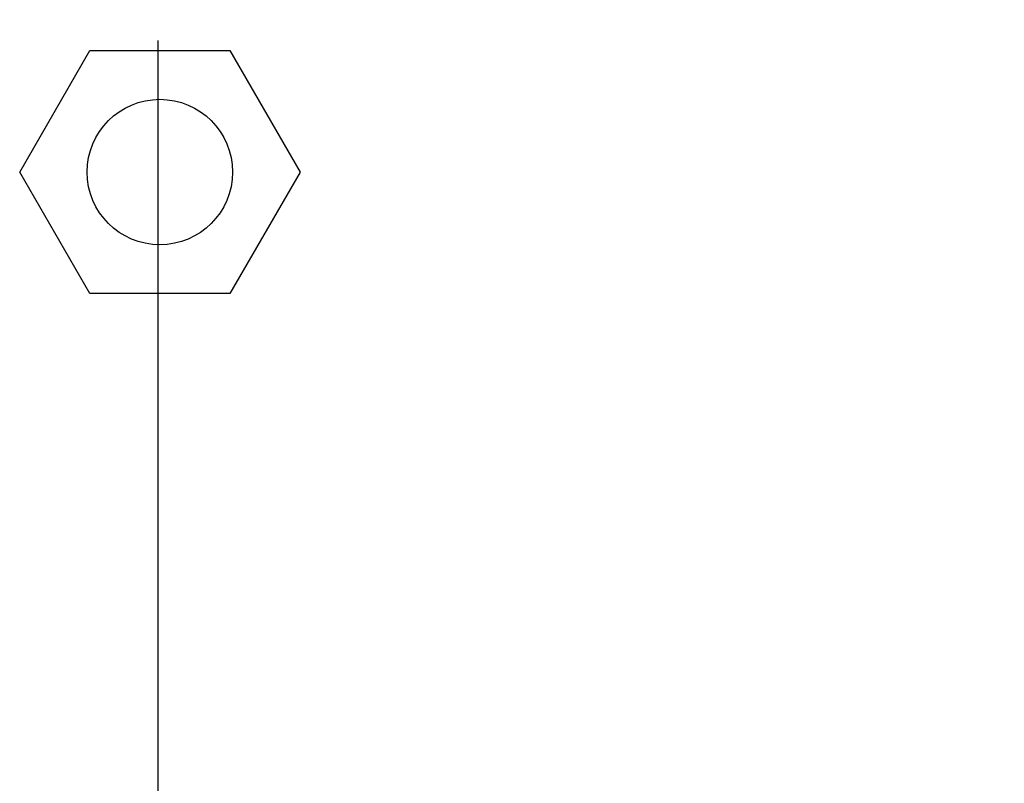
# Model space of a CAD drawing. Header units: inches. Extents: x 0 to 34, y 0 to 22.
# Tile 47 of 54: x 26.731 to 27.11, y 14.278 to 14.572. Entities that reach past the tile are written whole.
import ezdxf

# ---------------------------------------------------------------- set-up
doc = ezdxf.new("R2010")
doc.units = ezdxf.units.IN
doc.header["$LTSCALE"] = 1.87
doc.header["$MEASUREMENT"] = 0
doc.layers.get('0').update_dxf_attribs({"linetype": 'CONTINUOUS'})
doc.layers.add('DIMENSIONS', color=7, linetype='CONTINUOUS')
doc.styles.get("Standard").update_dxf_attribs({"font": 'txt', "width": 0.8})
doc.dimstyles.new('DIMSTYLE_2', dxfattribs={"dimtxt": 0.125, "dimasz": 0.18, "dimexe": 0.18, "dimexo": 0.0625, "dimgap": 0.09, "dimtad": 0, "dimtih": 1, "dimtoh": 1, "dimlfac": 2, "dimzin": 4, "dimdsep": 46, "dimtxsty": 'STANDARD', "dimblk": '_FILLED', "dimblk1": '_FILLED', "dimblk2": '_FILLED', "dimcen": 0.09, "dimadec": 0, "dimazin": 0, "dimtfac": 1, "dimtofl": 0, "dimtmove": 0, "dimatfit": 3, "dimldrblk": '_FILLED', "dimfxl": 1, "dimtolj": 1, "dimtzin": 4, "dimarcsym": 0})

# ---------------------------------------------------------------- blocks, each defined once
blk = doc.blocks.new('_FILLED')
at = {"color": 0, "linetype": 'BYBLOCK'}
blk.add_solid([(0, 0), (-1, 0.1736), (-1, -0.1736)], dxfattribs=at)
blk = doc.blocks.new('*D27')
at = {"layer": 'DIMENSIONS', "color": 2, "linetype": 'CONTINUOUS'}
for p, q in [((26.97179, 14.75107), (30.97124, 14.75107)), ((30.84624, 14.75107), (30.84624, 14.04725)), ((30.84624, 12.71482), (30.84624, 13.60975)), ((29.29774, 12.71482), (30.97124, 12.71482))]:
    blk.add_line(p, q, dxfattribs=at)
at = {"layer": 'DIMENSIONS', "color": 2, "linetype": 'CONTINUOUS', "xscale": 0.18, "yscale": 0.18, "zscale": 0.18}
for p, rotation in [((30.84624, 14.75107), 90), ((30.84624, 12.71482), 270)]:
    blk.add_blockref('_FILLED', p, dxfattribs=dict(at, rotation=rotation))
at = {"layer": 'DIMENSIONS', "color": 2, "linetype": 'CONTINUOUS', "insert": (30.69624, 13.98475), "char_height": 0.125, "width": 0.7, "attachment_point": 2, "line_spacing_factor": 0.9}
blk.add_mtext('4.07\\P[103.4]', dxfattribs=at)
blk = doc.blocks.new('*D28')
at = {"layer": 'DIMENSIONS', "color": 2, "linetype": 'CONTINUOUS'}
for p, q in [((26.78424, 14.56352), (26.78424, 11.58982)), ((29.34624, 12.69232), (29.34624, 11.58982)), ((26.78424, 11.71482), (27.39024, 11.71482)), ((29.34624, 11.71482), (28.74024, 11.71482))]:
    blk.add_line(p, q, dxfattribs=at)
at = {"layer": 'DIMENSIONS', "color": 2, "linetype": 'CONTINUOUS', "xscale": 0.18, "yscale": 0.18, "zscale": 0.18, "rotation": 180}
blk.add_blockref('_FILLED', (26.78424, 11.71482), dxfattribs=at)
at = {"layer": 'DIMENSIONS', "color": 2, "linetype": 'CONTINUOUS', "xscale": 0.18, "yscale": 0.18, "zscale": 0.18}
blk.add_blockref('_FILLED', (29.34624, 11.71482), dxfattribs=at)
at = {"layer": 'DIMENSIONS', "color": 2, "linetype": 'CONTINUOUS', "insert": (28.06524, 11.77732), "char_height": 0.125, "width": 1.225, "attachment_point": 2, "line_spacing_factor": 0.9}
blk.add_mtext('5.12{\\Ftxt.shx;\\W1.000000;\\H0.125000; }[130.2]', dxfattribs=at)

msp = doc.modelspace()

# ---------------------------------------------------------------- linework, layer by layer
at = {"color": 7, "linetype": 'CONTINUOUS'}
for p, q in [((26.7311, 14.51287), (26.75809, 14.55962)), ((26.75809, 14.55962), (26.81207, 14.55962)), ((26.81207, 14.55962), (26.83906, 14.51287)), ((26.75809, 14.46612), (26.7311, 14.51287)), ((26.83906, 14.51287), (26.81207, 14.46612)), ((26.81207, 14.46612), (26.75809, 14.46612))]:
    msp.add_line(p, q, dxfattribs=at)
msp.add_circle((26.78508, 14.51287), 0.028, dxfattribs=at)

# ---------------------------------------------------------------- dimensions: what is measured, and where the dimension line sits
at = {"layer": 'DIMENSIONS', "color": 2, "linetype": 'CONTINUOUS'}
dim = msp.add_linear_dim(base=(30.84624, 12.71482), p1=(26.97179, 14.75107), p2=(29.29774, 12.71482), angle=270, dimstyle='DIMSTYLE_2', dxfattribs=at)
dim.commit()
dim.dimension.update_dxf_attribs({"geometry": '*D27', "text_midpoint": (30.72124, 13.8285), "dimtype": 160})
dim = msp.add_linear_dim(base=(29.34624, 11.71482), p1=(26.78424, 14.56352), p2=(29.34624, 12.69232), dimstyle='DIMSTYLE_2', dxfattribs=at)
dim.commit()
dim.dimension.update_dxf_attribs({"geometry": '*D28', "text_midpoint": (27.94024, 11.71482), "dimtype": 160})

doc.saveas('drawing.dxf')
